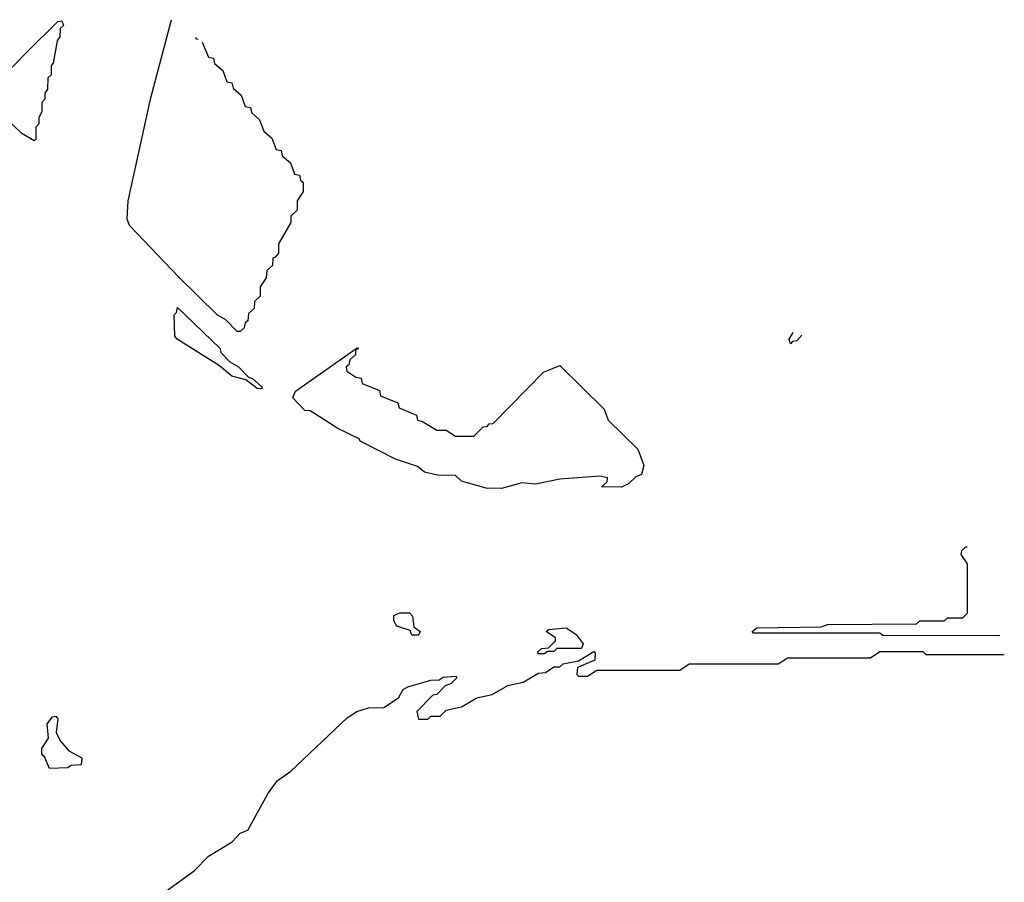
# Model space of a CAD drawing. Extents: x 2535812 to 2752880, y 540738 to 728399.
# Tile 204 of 213: x 2749678 to 2752880, y 666210 to 669014. Entities that reach past the tile are written whole.
import ezdxf

# ---------------------------------------------------------------- set-up
doc = ezdxf.new("R2010")
doc.units = 0

msp = doc.modelspace()

# ---------------------------------------------------------------- linework, layer by layer
at = {"layer": '0CON20XD'}
for points in [[(2749570, 668775), (2749701.7, 668908.3), (2749801.7, 669008.3), (2749815, 669010), (2749820, 668995), (2749810, 668985), (2749808.3, 668958.3), (2749800, 668945), (2749787, 668873), (2749780, 668865), (2749780, 668835), (2749770, 668825), (2749768.3, 668788.3), (2749760, 668775), (2749760, 668755), (2749750, 668745), (2749750, 668715), (2749740, 668695), (2749740, 668675), (2749730, 668665), (2749730, 668625), (2749725, 668620)], [(2750271.5, 668940.6), (2750291.7, 668891.7), (2750308.3, 668888.3), (2750311.7, 668871.7), (2750338.3, 668848.3), (2750351.7, 668811.7), (2750368.3, 668808.3), (2750371.7, 668791.7), (2750398.3, 668768.3), (2750411.7, 668731.7), (2750428.3, 668728.3), (2750431.7, 668711.7), (2750458.3, 668688.3), (2750471.7, 668651.7), (2750498.3, 668628.3), (2750511.7, 668591.7), (2750528.3, 668588.3), (2750531.7, 668571.7), (2750558.3, 668548.3), (2750571.7, 668511.7), (2750588.3, 668508.3), (2750591.7, 668491.7), (2750600, 668485), (2750600, 668455), (2750580, 668425), (2750580, 668395), (2750560, 668375), (2750560, 668355), (2750520, 668285), (2750520, 668255), (2750508.3, 668241.7), (2750501.7, 668238.3), (2750500, 668215), (2750481.7, 668198.3), (2750480, 668175), (2750460, 668145), (2750460, 668115), (2750441.7, 668098.3), (2750440, 668075), (2750421.7, 668058.3), (2750420, 668035), (2750411.7, 668028.3), (2750408.3, 668011.7), (2750395, 668000), (2750385, 668000), (2750348.3, 668038.3), (2750320, 668055), (2750195, 668176.7), (2750034.6, 668344.6), (2750027.1, 668365), (2750031.2, 668425), (2750105, 668760), (2750171.8, 669013.8)], [(2750249.9, 668956.5), (2750251.7, 668951.7), (2750258.3, 668950.3)], [(2749725, 668620), (2749685, 668644), (2749635, 668691.4)], [(2750465, 667813.8), (2750450, 667815), (2750413.6, 667843.6), (2750367.5, 667855), (2750328.3, 667888.3), (2750190, 667975), (2750182.5, 667985), (2750180, 668055), (2750188.3, 668061.7), (2750191.7, 668078.3), (2750330, 667945), (2750331.7, 667931.7), (2750361.7, 667901.7), (2750390, 667885), (2750421.7, 667851.7), (2750435, 667847.5), (2750465, 667820), (2750465, 667813.8)], [(2752221.9, 667987.9), (2752205, 667970), (2752191.7, 667968.3), (2752185, 667960), (2752180, 667975), (2752193.6, 667997.3)], [(2751245, 667490), (2751195, 667491.2), (2751115, 667514.3), (2751095, 667532.5), (2751037, 667533), (2750995, 667543.3), (2750971.7, 667561.7), (2750900, 667585), (2750785, 667643.8), (2750781.7, 667651.7), (2750712.5, 667685), (2750622.5, 667742.5), (2750605, 667743.8), (2750566.2, 667785), (2750575, 667806.7), (2750775, 667947.5), (2750780, 667945), (2750770, 667940), (2750770, 667925), (2750751.7, 667908.3), (2750748.3, 667891.7), (2750740, 667885), (2750741.7, 667871.7), (2750771.7, 667851.7), (2750788.3, 667848.3), (2750791.7, 667831.7), (2750848.3, 667808.3), (2750851.7, 667791.7), (2750908.3, 667768.3), (2750911.7, 667751.7), (2750968.3, 667728.3), (2750971.7, 667711.7), (2750988.3, 667708.3), (2751035, 667680), (2751065, 667680), (2751095, 667660), (2751155, 667660), (2751185, 667690), (2751198.3, 667691.7), (2751205, 667700), (2751218.3, 667701.7), (2751381.7, 667868.3), (2751435, 667890), (2751578.3, 667748.3), (2751591.7, 667711.7), (2751688.3, 667618.3), (2751707.5, 667565), (2751700, 667535), (2751681.7, 667528.3), (2751657.5, 667505), (2751635, 667493.8), (2751570, 667495), (2751588.3, 667511.7), (2751590, 667525), (2751565, 667530), (2751435, 667520), (2751355, 667503.8), (2751311.2, 667508.8), (2751245, 667490)], [(2752865.2, 667011.6), (2752485, 667012.5), (2752475, 667020), (2752065, 667020), (2752060, 667025), (2752075, 667037.5), (2752285, 667040), (2752305, 667047.5), (2752595, 667050), (2752605, 667060), (2752685, 667060), (2752695, 667070), (2752745, 667070), (2752760, 667085), (2752760, 667245), (2752740, 667275), (2752741.7, 667288.3), (2752755, 667300), (2752759, 667300)], [(2750953, 667013), (2750948.3, 667028.3), (2750905, 667042.5), (2750895, 667060), (2750895, 667077.5), (2750913.9, 667086.1), (2750945.8, 667085.8), (2750956, 667075), (2750960, 667040), (2750980, 667025), (2750975, 667013.8), (2750953, 667013)], [(2751385, 666952.5), (2751365, 666952.5), (2751361.7, 666958.3), (2751375, 666970), (2751398.3, 666971.7), (2751420, 666995), (2751420, 667005), (2751390, 667025), (2751398.3, 667031.7), (2751455, 667036.7), (2751487.5, 667015), (2751510, 666985), (2751505, 666970), (2751425, 666970), (2751415, 666960), (2751395, 666960), (2751385, 666952.5)], [(2750420.3, 666379.7), (2750485, 666497.5), (2750515, 666540), (2750559.3, 666570.7), (2750743.3, 666745), (2750774.5, 666765.5), (2750812.7, 666777.3), (2750861.9, 666778.1), (2750910, 666810), (2750925, 666836.7), (2750940, 666845), (2751015, 666866.7), (2751041.7, 666868.3), (2751055, 666876.7), (2751095, 666880), (2751100, 666875), (2751080, 666855), (2751061.7, 666848.3), (2751035, 666820), (2751021.7, 666818.3), (2750970, 666765), (2750975, 666740), (2751005, 666740), (2751015, 666750), (2751045, 666750), (2751065, 666770), (2751115, 666780), (2751165, 666810), (2751215, 666820), (2751265, 666850), (2751315, 666860), (2751365, 666890), (2751388.3, 666891.7), (2751415, 666910), (2751435, 666910), (2751445, 666920), (2751495, 666930), (2751545, 666960), (2751550, 666955), (2751548.3, 666931.7), (2751491.7, 666908.3), (2751490, 666885), (2751495, 666880), (2751525, 666880), (2751555, 666900), (2751825, 666900), (2751855, 666920), (2752145, 666920), (2752175, 666940), (2752445, 666940), (2752475, 666960), (2752615, 666960), (2752625, 666950), (2752875, 666950), (2752880.2, 666949.6)], [(2749775, 666580), (2749758.3, 666618.3), (2749750, 666625), (2749750, 666645), (2749771.7, 666678.3), (2749767.5, 666725), (2749785, 666747.5), (2749795, 666750), (2749801.7, 666741.7), (2749797, 666697), (2749809.3, 666669.3), (2749837.5, 666637.5), (2749880, 666615), (2749878.3, 666591.7), (2749845, 666590), (2749835, 666582.5), (2749775, 666580)], [(2750160, 666185), (2750245, 666247.5), (2750292.5, 666295), (2750368.8, 666341.2), (2750395, 666370), (2750420.3, 666379.7)]]:
    msp.add_lwpolyline(points, dxfattribs=at)

doc.saveas('drawing.dxf')
